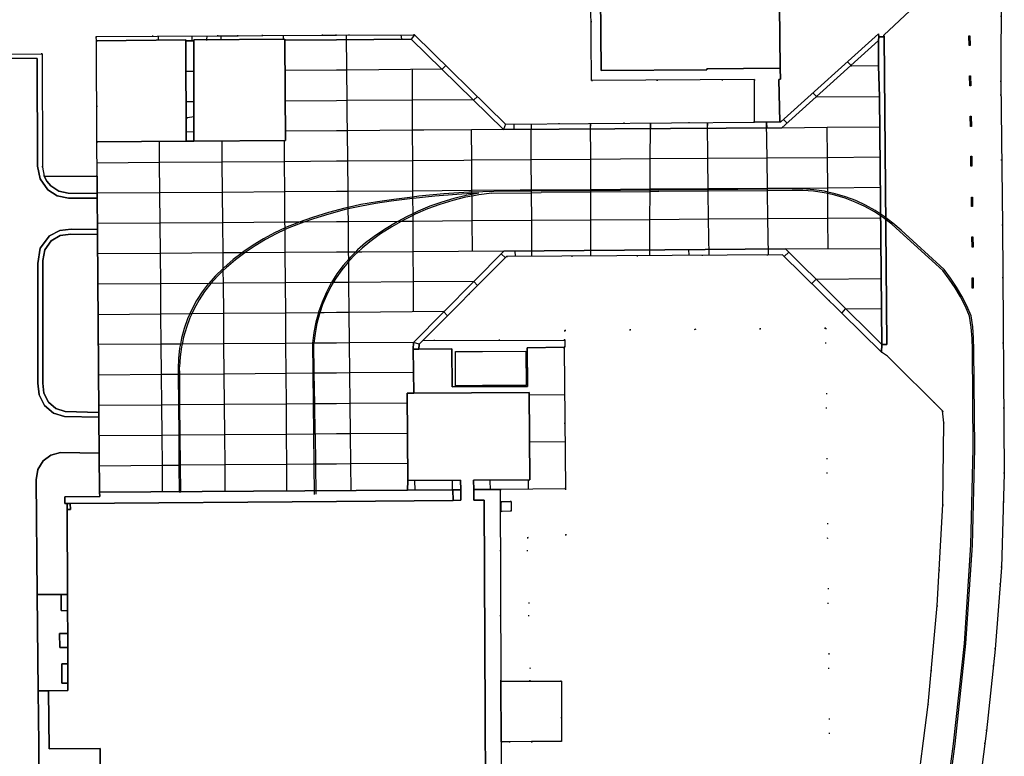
# Model space of a CAD drawing. Header units: metres. Extents: x 174791 to 179073, y 406431 to 409043.
# Tile 34 of 256: x 175469 to 175566, y 407780 to 407853. Entities that reach past the tile are written whole.
import ezdxf

# ---------------------------------------------------------------- set-up
doc = ezdxf.new("R2010")
doc.units = ezdxf.units.M
doc.linetypes.add('DOT', pattern=[6.35, 0, -6.35])
for name, color, linetype in [('overigbouwwerk_overkapping', 254, 'Continuous'), ('panden', 254, 'Continuous'), ('terreindeelbegroeid', 254, 'DOT'), ('wegdeel_molgoot', 254, 'Continuous'), ('wegdeel_opstelplaats', 254, 'Continuous'), ('wegdeel_parkeervlak', 254, 'Continuous'), ('wegdeel_platform_vliegverkeer', 254, 'Continuous'), ('wegdeel_rijbaan', 254, 'Continuous'), ('wegdeel_rolbaan', 254, 'Continuous'), ('wegdeel_voetpad', 254, 'Continuous'), ('weginrichtingselement_markering_vliegtuigverharding', 254, 'Continuous'), ('weginrichtingselement_voeg_vliegtuigverharding', 254, 'Continuous')]:
    doc.layers.add(name, color=color, linetype=linetype)

msp = doc.modelspace()

# ---------------------------------------------------------------- linework, layer by layer
at = {"layer": 'overigbouwwerk_overkapping'}
msp.add_polyline3d([(175514.474, 407820.155, 0), (175518.795, 407820.178, 0), (175518.813, 407816.798, 0), (175514.492, 407816.775, 0), (175511.813, 407816.761, 0), (175511.795, 407820.141, 0)], close=True, dxfattribs=at)
at = {"layer": 'panden'}
for points in [[(175543.894, 407860.664, 0), (175544.003, 407848.244, 0), (175536.738, 407848.182, 0), (175536.739, 407848.102, 0), (175526.271, 407848.026, 0), (175526.173, 407859.211, 0)], [(175476.612, 407771.544, 0), (175476.568, 407780.786, 0), (175471.503, 407780.764, 0), (175471.438, 407786.496, 0), (175473.359, 407786.519, 0), (175473.357, 407787.249, 0), (175473.35, 407789.194, 0), (175473.345, 407790.808, 0), (175473.34, 407792.19, 0), (175473.332, 407794.443, 0), (175473.327, 407796.067, 0), (175473.298, 407804.478, 0), (175473.605, 407804.479, 0), (175473.587, 407805.077, 0), (175500, 407805.294, 0), (175511.564, 407805.389, 0), (175512.326, 407805.395, 0), (175512.321, 407806.441, 0), (175512.316, 407807.389, 0), (175507.076, 407807.363, 0), (175507.007, 407816.013, 0), (175507.66, 407816.018, 0), (175519.111, 407816.099, 0), (175519.169, 407807.424, 0), (175513.609, 407807.396, 0), (175513.614, 407806.454, 0), (175513.619, 407805.406, 0), (175514.643, 407805.414, 0), (175514.872, 407755.683, 0)]]:
    msp.add_polyline3d(points, dxfattribs=at)
for points in [[(175485.098, 407841.028, 0), (175476.227, 407840.932, 0), (175476.19, 407850.975, 0), (175485.06, 407851.051, 0), (175485.06, 407850.974, 0)], [(175485.84, 407850.979, 0), (175485.84, 407851.058, 0), (175494.879, 407851.136, 0), (175494.88, 407851.035, 0), (175494.931, 407841.096, 0), (175485.857, 407841.02, 0)]]:
    msp.add_polyline3d(points, close=True, dxfattribs=at)
at = {"layer": 'terreindeelbegroeid'}
for points in [[(175525.197, 407859.357, 0), (175525.312, 407847.037, 0), (175541.453, 407847.131, 0), (175541.478, 407842.898, 0), (175516.781, 407842.684, 0), (175507.728, 407851.567, 0), (175500, 407851.522, 0), (175498.659, 407851.514, 0), (175492.695, 407851.479, 0), (175490.236, 407851.464, 0), (175488.262, 407851.453, 0), (175476.167, 407851.387, 0), (175476.19, 407850.975, 0), (175476.227, 407840.932, 0), (175476.259, 407837.538, 0), (175471.02, 407837.55, 0), (175470.85, 407838.419, 0), (175470.81, 407849.675, 0), (175461.789, 407849.645, 0)], [(175563.496, 407774.833, 0), (175564.481, 407782.547, 0), (175565.348, 407790.627, 0), (175565.972, 407798.743, 0), (175566.248, 407808.062, 0), (175566.06, 407832.643, 0), (175565.896, 407846.898, 0), (175565.94, 407856.422, 0)], [(175549.074, 407762.892, 0), (175548.538, 407822.469, 0), (175522.618, 407822.236, 0), (175522.643, 407821.273, 0), (175508.562, 407821.255, 0), (175516.879, 407829.566, 0), (175544.23, 407829.752, 0), (175554.082, 407820.103, 0), (175554.65, 407819.693, 0), (175560.128, 407814.282, 0), (175560.233, 407813.075, 0), (175560.147, 407804.975, 0), (175559.599, 407794.958, 0), (175558.686, 407785.153, 0), (175557.477, 407775.609, 0)]]:
    msp.add_polyline3d(points, dxfattribs=at)
for points in [[(175519.984, 407750, 0), (175519.346, 407781.462, 0), (175522.335, 407781.474, 0), (175522.326, 407783.774, 0), (175522.311, 407787.474, 0), (175519.224, 407787.461, 0), (175518.935, 407801.723, 0), (175522.773, 407801.939, 0), (175522.729, 407806.541, 0), (175522.597, 407820.456, 0), (175522.595, 407820.589, 0), (175522.66, 407820.589, 0), (175522.643, 407821.273, 0), (175522.618, 407822.236, 0), (175548.538, 407822.469, 0), (175549.074, 407762.892, 0), (175546.277, 407750, 0), (175546.034, 407748.879, 0), (175539.583, 407740.509, 0), (175531.237, 407741.439, 0), (175529.529, 407745.5, 0), (175519.996, 407749.411, 0)], [(175519.224, 407787.461, 0), (175516.311, 407787.449, 0), (175516.232, 407806.479, 0), (175522.729, 407806.541, 0), (175522.773, 407801.939, 0), (175518.935, 407801.723, 0)], [(175516.35, 407805.275, 0), (175516.349, 407804.302, 0), (175517.322, 407804.311, 0), (175517.323, 407805.282, 0)], [(175519.984, 407750, 0), (175516.963, 407750, 0), (175516.952, 407755.703, 0), (175516.442, 407755.698, 0), (175516.336, 407781.449, 0), (175517.136, 407781.453, 0), (175519.346, 407781.462, 0)]]:
    msp.add_polyline3d(points, close=True, dxfattribs=at)
at = {"layer": 'wegdeel_molgoot'}
for points in [[(175553.814, 407851.355, 0), (175553.766, 407850.985, 0), (175544.177, 407842.334, 0), (175516.57, 407842.163, 0), (175507.426, 407851.126, 0), (175500, 407851.075, 0), (175494.88, 407851.035, 0), (175494.879, 407851.136, 0), (175485.84, 407851.058, 0), (175485.84, 407850.979, 0), (175485.06, 407850.974, 0), (175485.06, 407851.051, 0), (175476.19, 407850.975, 0), (175476.167, 407851.387, 0), (175488.262, 407851.453, 0), (175490.236, 407851.464, 0), (175492.695, 407851.479, 0), (175498.659, 407851.514, 0), (175500, 407851.522, 0), (175507.728, 407851.567, 0), (175516.781, 407842.684, 0), (175541.478, 407842.898, 0), (175543.968, 407842.922, 0), (175544.078, 407842.923, 0), (175553.76, 407851.668, 0)], [(175471.02, 407837.55, 0), (175471.283, 407837.035, 0), (175471.653, 407836.59, 0), (175472.457, 407836.062, 0), (175473.397, 407835.858, 0), (175476.272, 407835.839, 0), (175476.276, 407835.349, 0), (175473.404, 407835.36, 0), (175472.305, 407835.597, 0), (175471.358, 407836.203, 0), (175470.604, 407837.267, 0), (175470.342, 407838.544, 0), (175470.311, 407849.196, 0), (175461.764, 407849.24, 0), (175449.066, 407849.124, 0), (175449.057, 407849.528, 0), (175449.328, 407849.531, 0), (175451.611, 407849.552, 0), (175459.411, 407849.623, 0), (175461.789, 407849.645, 0), (175470.81, 407849.675, 0), (175470.85, 407838.419, 0)], [(175476.303, 407832.255, 0), (175476.304, 407831.752, 0), (175473.648, 407831.797, 0), (175472.597, 407831.665, 0), (175471.689, 407831.119, 0), (175471.073, 407830.231, 0), (175470.877, 407829.169, 0), (175470.871, 407817.018, 0), (175470.966, 407816.016, 0), (175471.436, 407815.126, 0), (175472.177, 407814.5, 0), (175473.096, 407814.19, 0), (175476.435, 407814.12, 0), (175476.439, 407813.638, 0), (175473.025, 407813.699, 0), (175471.932, 407814.052, 0), (175471.05, 407814.788, 0), (175470.494, 407815.84, 0), (175470.387, 407817.025, 0), (175470.375, 407828.897, 0), (175470.612, 407830.402, 0), (175471.535, 407831.614, 0), (175472.55, 407832.152, 0), (175473.69, 407832.285, 0)], [(175554.094, 407820.856, 0), (175554.082, 407820.103, 0), (175544.23, 407829.752, 0), (175516.879, 407829.566, 0), (175508.562, 407821.255, 0), (175508.192, 407820.886, 0), (175508.164, 407820.376, 0), (175507.615, 407820.371, 0), (175507.644, 407821.04, 0), (175516.616, 407830.114, 0), (175544.532, 407830.339, 0)]]:
    msp.add_polyline3d(points, close=True, dxfattribs=at)
at = {"layer": 'wegdeel_opstelplaats'}
for points in [[(175559.417, 407860.718, 0), (175559.439, 407856.371, 0), (175554.285, 407851.532, 0), (175554.324, 407851.358, 0), (175553.814, 407851.355, 0), (175553.76, 407851.668, 0), (175544.078, 407842.923, 0), (175543.968, 407842.922, 0), (175543.883, 407847.145, 0), (175544.034, 407847.175, 0), (175544.003, 407848.244, 0), (175543.894, 407860.664, 0), (175553.625, 407860.722, 0), (175554.144, 407860.725, 0)], [(175473.298, 407804.478, 0), (175473.296, 407805.074, 0), (175473.587, 407805.077, 0), (175473.605, 407804.479, 0)], [(175516.349, 407804.302, 0), (175516.35, 407805.275, 0), (175517.323, 407805.282, 0), (175517.322, 407804.311, 0)], [(175519.346, 407781.462, 0), (175517.136, 407781.453, 0), (175516.336, 407781.449, 0), (175516.311, 407787.449, 0), (175519.224, 407787.461, 0), (175522.311, 407787.474, 0), (175522.326, 407783.774, 0), (175522.335, 407781.474, 0)]]:
    msp.add_polyline3d(points, close=True, dxfattribs=at)
at = {"layer": 'wegdeel_parkeervlak'}
msp.add_polyline3d([(175476.304, 407831.752, 0), (175476.435, 407814.12, 0), (175473.096, 407814.19, 0), (175472.177, 407814.5, 0), (175471.436, 407815.126, 0), (175470.966, 407816.016, 0), (175470.871, 407817.018, 0), (175470.877, 407829.169, 0), (175471.073, 407830.231, 0), (175471.689, 407831.119, 0), (175472.597, 407831.665, 0), (175473.648, 407831.797, 0)], close=True, dxfattribs=at)
at = {"layer": 'wegdeel_platform_vliegverkeer'}
for points in [[(175553.766, 407850.985, 0), (175553.777, 407848.487, 0), (175553.861, 407845.419, 0), (175554.094, 407820.856, 0), (175544.532, 407830.339, 0), (175516.616, 407830.114, 0), (175507.644, 407821.04, 0), (175507.615, 407820.371, 0), (175507.66, 407816.018, 0), (175507.007, 407816.013, 0), (175507.076, 407807.363, 0), (175507.033, 407806.406, 0), (175476.503, 407806.219, 0), (175476.469, 407810.087, 0), (175476.439, 407813.638, 0), (175476.435, 407814.12, 0), (175476.304, 407831.752, 0), (175476.303, 407832.255, 0), (175476.276, 407835.349, 0), (175476.272, 407835.839, 0), (175476.259, 407837.538, 0), (175476.227, 407840.932, 0), (175485.098, 407841.028, 0), (175485.857, 407841.02, 0), (175494.931, 407841.096, 0), (175494.88, 407851.035, 0), (175500, 407851.075, 0), (175507.426, 407851.126, 0), (175516.57, 407842.163, 0), (175544.177, 407842.334, 0)], [(175554.094, 407820.856, 0), (175553.861, 407845.419, 0), (175553.777, 407848.487, 0), (175553.766, 407850.985, 0), (175553.814, 407851.355, 0), (175554.324, 407851.358, 0), (175554.469, 407836.383, 0), (175554.601, 407820.857, 0)]]:
    msp.add_polyline3d(points, close=True, dxfattribs=at)
at = {"layer": 'wegdeel_rijbaan'}
for points in [[(175485.857, 407841.02, 0), (175485.098, 407841.028, 0), (175485.06, 407850.974, 0), (175485.84, 407850.979, 0)], [(175476.469, 407810.087, 0), (175476.503, 407806.219, 0), (175476.518, 407805.762, 0), (175473.044, 407805.745, 0), (175473.042, 407805.071, 0), (175473.296, 407805.074, 0), (175473.298, 407804.478, 0), (175473.327, 407796.067, 0), (175472.695, 407796.049, 0), (175470.322, 407796.047, 0), (175470.202, 407807.438, 0), (175470.36, 407808.437, 0), (175470.891, 407809.299, 0), (175471.68, 407809.885, 0), (175472.627, 407810.144, 0)], [(175473.332, 407794.443, 0), (175473.34, 407792.19, 0), (175472.52, 407792.193, 0), (175472.552, 407790.803, 0), (175473.345, 407790.808, 0), (175473.35, 407789.194, 0), (175472.742, 407789.188, 0), (175472.766, 407787.269, 0), (175473.357, 407787.249, 0), (175473.359, 407786.519, 0), (175471.438, 407786.496, 0), (175470.423, 407786.492, 0), (175470.322, 407796.047, 0), (175472.695, 407796.049, 0), (175472.702, 407794.458, 0)], [(175476.785, 407740.801, 0), (175473.345, 407740.81, 0), (175473.375, 407740.169, 0), (175477.286, 407740.176, 0), (175477.314, 407739.754, 0), (175477.324, 407739.599, 0), (175476.625, 407739.579, 0), (175470.874, 407739.417, 0), (175470.784, 407750, 0), (175470.72, 407755.613, 0), (175470.874, 407755.934, 0), (175471.206, 407756.064, 0), (175471.056, 407777.029, 0), (175470.523, 407777.017, 0), (175470.479, 407781.208, 0), (175470.423, 407786.492, 0), (175471.438, 407786.496, 0), (175471.503, 407780.764, 0), (175476.568, 407780.786, 0), (175476.612, 407771.544, 0), (175474.303, 407771.442, 0), (175474.315, 407767.799, 0), (175476.702, 407767.813, 0), (175476.756, 407750, 0)]]:
    msp.add_polyline3d(points, close=True, dxfattribs=at)
msp.add_polyline3d([(175461.764, 407849.24, 0), (175470.311, 407849.196, 0), (175470.342, 407838.544, 0), (175470.604, 407837.267, 0), (175471.358, 407836.203, 0), (175472.305, 407835.597, 0), (175473.404, 407835.36, 0), (175476.276, 407835.349, 0), (175476.303, 407832.255, 0), (175473.69, 407832.285, 0), (175472.55, 407832.152, 0), (175471.535, 407831.614, 0), (175470.612, 407830.402, 0), (175470.375, 407828.897, 0), (175470.387, 407817.025, 0), (175470.494, 407815.84, 0), (175471.05, 407814.788, 0), (175471.932, 407814.052, 0), (175473.025, 407813.699, 0), (175476.439, 407813.638, 0), (175476.469, 407810.087, 0), (175472.627, 407810.144, 0), (175471.68, 407809.885, 0), (175470.891, 407809.299, 0), (175470.36, 407808.437, 0), (175470.202, 407807.438, 0), (175470.322, 407796.047, 0), (175470.423, 407786.492, 0), (175470.479, 407781.208, 0), (175470.523, 407777.017, 0)], dxfattribs=at)
at = {"layer": 'wegdeel_rolbaan'}
for points in [[(175557.477, 407775.609, 0), (175558.686, 407785.153, 0), (175559.599, 407794.958, 0), (175560.147, 407804.975, 0), (175560.233, 407813.075, 0), (175560.128, 407814.282, 0), (175554.65, 407819.693, 0), (175554.082, 407820.103, 0), (175554.094, 407820.856, 0), (175554.601, 407820.857, 0), (175554.469, 407836.383, 0), (175554.324, 407851.358, 0), (175554.285, 407851.532, 0), (175559.439, 407856.371, 0)], [(175565.94, 407856.422, 0), (175565.896, 407846.898, 0), (175566.06, 407832.643, 0), (175566.248, 407808.062, 0), (175565.972, 407798.743, 0), (175565.348, 407790.627, 0), (175564.481, 407782.547, 0), (175563.496, 407774.833, 0)]]:
    msp.add_polyline3d(points, dxfattribs=at)
at = {"layer": 'wegdeel_voetpad'}
for points in [[(175544.003, 407848.244, 0), (175544.034, 407847.175, 0), (175543.883, 407847.145, 0), (175543.968, 407842.922, 0), (175541.478, 407842.898, 0), (175541.453, 407847.131, 0), (175525.312, 407847.037, 0), (175525.197, 407859.357, 0), (175526.171, 407859.36, 0), (175526.173, 407859.211, 0), (175526.271, 407848.026, 0), (175536.739, 407848.102, 0), (175536.738, 407848.182, 0)], [(175476.259, 407837.538, 0), (175476.272, 407835.839, 0), (175473.397, 407835.858, 0), (175472.457, 407836.062, 0), (175471.653, 407836.59, 0), (175471.283, 407837.035, 0), (175471.02, 407837.55, 0)], [(175518.912, 407820.506, 0), (175518.949, 407816.691, 0), (175511.47, 407816.646, 0), (175511.448, 407820.422, 0), (175508.164, 407820.376, 0), (175508.192, 407820.886, 0), (175508.562, 407821.255, 0), (175522.643, 407821.273, 0), (175522.66, 407820.589, 0), (175522.595, 407820.589, 0)], [(175522.597, 407820.456, 0), (175522.729, 407806.541, 0), (175516.232, 407806.479, 0), (175513.614, 407806.454, 0), (175513.609, 407807.396, 0), (175519.169, 407807.424, 0), (175519.111, 407816.099, 0), (175507.66, 407816.018, 0), (175507.615, 407820.371, 0), (175508.164, 407820.376, 0), (175511.448, 407820.422, 0), (175511.47, 407816.646, 0), (175518.949, 407816.691, 0), (175518.912, 407820.506, 0), (175522.595, 407820.589, 0)], [(175512.321, 407806.441, 0), (175511.553, 407806.434, 0), (175511.466, 407806.433, 0), (175507.033, 407806.406, 0), (175507.076, 407807.363, 0), (175512.316, 407807.389, 0)], [(175511.564, 407805.389, 0), (175500, 407805.294, 0), (175473.587, 407805.077, 0), (175473.296, 407805.074, 0), (175473.042, 407805.071, 0), (175473.044, 407805.745, 0), (175476.518, 407805.762, 0), (175476.503, 407806.219, 0), (175507.033, 407806.406, 0), (175511.466, 407806.433, 0), (175511.553, 407806.434, 0)], [(175511.564, 407805.389, 0), (175511.553, 407806.434, 0), (175512.321, 407806.441, 0), (175512.326, 407805.395, 0)], [(175516.311, 407787.449, 0), (175516.336, 407781.449, 0), (175516.442, 407755.698, 0), (175514.872, 407755.683, 0), (175514.643, 407805.414, 0), (175513.619, 407805.406, 0), (175513.614, 407806.454, 0), (175516.232, 407806.479, 0)], [(175473.332, 407794.443, 0), (175472.702, 407794.458, 0), (175472.695, 407796.049, 0), (175473.327, 407796.067, 0)], [(175473.34, 407792.19, 0), (175473.345, 407790.808, 0), (175472.552, 407790.803, 0), (175472.52, 407792.193, 0)], [(175473.357, 407787.249, 0), (175472.766, 407787.269, 0), (175472.742, 407789.188, 0), (175473.35, 407789.194, 0)]]:
    msp.add_polyline3d(points, close=True, dxfattribs=at)
at = {"layer": 'weginrichtingselement_markering_vliegtuigverharding'}
msp.add_line((175485.897, 407843.447), (175485.853, 407843.44), dxfattribs=at)
for points in [[(175562.741, 407851.472, 0), (175562.841, 407851.473, 0), (175562.849, 407850.499, 0), (175562.749, 407850.498, 0), (175562.741, 407851.472, 0)], [(175562.808, 407847.479, 0), (175562.908, 407847.481, 0), (175562.929, 407846.509, 0), (175562.828, 407846.506, 0), (175562.808, 407847.479, 0)], [(175485.853, 407843.44, 0), (175485.235, 407843.34, 0), (175485.09, 407843.242, 0)], [(175562.86, 407843.481, 0), (175562.96, 407843.483, 0), (175562.981, 407842.481, 0), (175562.881, 407842.479, 0), (175562.86, 407843.481, 0)], [(175562.916, 407839.522, 0), (175563.016, 407839.523, 0), (175563.032, 407838.521, 0), (175562.932, 407838.519, 0), (175562.916, 407839.522, 0)], [(175515.414, 407835.872, 0), (175514.106, 407835.696, 0), (175513.446, 407835.57, 0), (175512.81, 407835.449, 0), (175511.53, 407835.131, 0), (175510.268, 407834.744, 0), (175509.03, 407834.288, 0), (175507.819, 407833.765, 0), (175507.567, 407833.64, 0), (175506.638, 407833.177, 0), (175506.414, 407833.049, 0), (175505.491, 407832.525, 0), (175504.381, 407831.81, 0), (175503.313, 407831.036, 0)], [(175514.118, 407835.866, 0), (175513.444, 407835.74, 0), (175512.878, 407835.633, 0), (175511.653, 407835.336, 0), (175510.444, 407834.976, 0), (175509.256, 407834.553, 0), (175508.092, 407834.069, 0), (175507.566, 407833.818, 0), (175506.954, 407833.525, 0), (175506.075, 407833.047, 0), (175505.846, 407832.923, 0), (175504.771, 407832.263, 0), (175503.732, 407831.549, 0)], [(175514.118, 407835.866, 0), (175513.444, 407835.826, 0), (175511.94, 407835.736, 0), (175509.765, 407835.558, 0), (175507.595, 407835.332, 0), (175507.558, 407835.328, 0), (175505.43, 407835.058, 0)], [(175515.611, 407836.028, 0), (175513.443, 407835.952, 0), (175513.126, 407835.941, 0), (175510.645, 407835.781, 0), (175508.17, 407835.547, 0), (175507.558, 407835.471, 0), (175505.702, 407835.24, 0)], [(175515.414, 407835.872, 0), (175519.346, 407835.905, 0), (175520.313, 407835.913, 0)], [(175563.23, 407820.347, 0), (175563.205, 407821.472, 0), (175563.112, 407822.592, 0), (175562.951, 407823.706, 0), (175562.522, 407824.681, 0), (175562.038, 407825.629, 0), (175561.499, 407826.548, 0), (175560.909, 407827.434, 0), (175560.267, 407828.285, 0), (175556.001, 407832.172, 0), (175555.194, 407832.888, 0), (175554.337, 407833.544, 0), (175553.435, 407834.136, 0), (175552.493, 407834.661, 0), (175551.514, 407835.116, 0), (175550.505, 407835.499, 0), (175549.472, 407835.807, 0), (175548.73, 407835.97, 0), (175548.418, 407836.039, 0), (175547.35, 407836.194, 0), (175546.274, 407836.271, 0), (175545.195, 407836.27, 0), (175542.76, 407836.249, 0), (175536.873, 407836.198, 0), (175531.964, 407836.156, 0), (175531.113, 407836.148, 0), (175525.228, 407836.095, 0), (175519.345, 407836.042, 0), (175519.227, 407836.041, 0), (175515.611, 407836.028, 0)], [(175563.08, 407820.346, 0), (175563.056, 407821.457, 0), (175562.965, 407822.564, 0), (175562.806, 407823.664, 0), (175562.382, 407824.626, 0), (175561.904, 407825.561, 0), (175561.372, 407826.468, 0), (175560.79, 407827.342, 0), (175560.158, 407828.182, 0), (175555.898, 407832.062, 0), (175555.1, 407832.772, 0), (175554.251, 407833.421, 0), (175553.358, 407834.008, 0), (175552.425, 407834.527, 0), (175551.456, 407834.978, 0), (175550.457, 407835.357, 0), (175549.433, 407835.662, 0), (175548.731, 407835.817, 0), (175548.39, 407835.892, 0), (175547.333, 407836.045, 0), (175546.267, 407836.121, 0), (175545.198, 407836.12, 0), (175542.761, 407836.099, 0), (175536.875, 407836.048, 0), (175531.966, 407836.006, 0), (175531.112, 407835.999, 0), (175525.229, 407835.952, 0), (175520.313, 407835.913, 0)], [(175562.988, 407835.473, 0), (175563.088, 407835.475, 0), (175563.102, 407834.529, 0), (175563.003, 407834.527, 0), (175562.988, 407835.473, 0)], [(175505.702, 407835.24, 0), (175504.062, 407835.012, 0), (175502.432, 407834.718, 0), (175501.166, 407834.436, 0), (175500.816, 407834.358, 0), (175499.215, 407833.934, 0), (175497.633, 407833.446, 0), (175496.306, 407832.978, 0), (175496.071, 407832.895, 0)], [(175505.43, 407835.058, 0), (175503.862, 407834.833, 0), (175502.305, 407834.546, 0), (175501.167, 407834.29, 0), (175500.76, 407834.198, 0), (175499.23, 407833.79, 0), (175497.717, 407833.323, 0), (175496.746, 407832.981, 0), (175496.223, 407832.797, 0)], [(175496.071, 407832.895, 0), (175494.942, 407832.436, 0), (175494.898, 407832.416, 0), (175493.839, 407831.917, 0), (175492.766, 407831.338, 0), (175491.726, 407830.701, 0), (175490.723, 407830.009, 0), (175490.63, 407829.937, 0), (175489.759, 407829.263, 0), (175488.837, 407828.466, 0), (175488.769, 407828.4, 0), (175487.96, 407827.619, 0)], [(175496.223, 407832.797, 0), (175495.11, 407832.343, 0), (175494.9, 407832.244, 0), (175494.023, 407831.831, 0), (175492.963, 407831.263, 0), (175491.935, 407830.64, 0), (175490.941, 407829.964, 0), (175490.908, 407829.939, 0), (175489.984, 407829.236, 0), (175489.067, 407828.46, 0), (175488.771, 407828.182, 0), (175488.191, 407827.636, 0)], [(175503.732, 407831.549, 0), (175502.89, 407830.92, 0), (175502.097, 407830.23, 0), (175501.882, 407830.014, 0), (175501.356, 407829.484, 0), (175501.216, 407829.321, 0), (175500.672, 407828.686, 0), (175500.048, 407827.84, 0), (175499.52, 407827, 0), (175499.488, 407826.95, 0), (175498.995, 407826.022, 0), (175498.572, 407825.06, 0), (175498.22, 407824.069, 0), (175498.201, 407824, 0), (175497.942, 407823.055, 0), (175497.74, 407822.024, 0), (175497.613, 407820.98, 0)], [(175563.041, 407831.518, 0), (175563.141, 407831.519, 0), (175563.152, 407830.503, 0), (175563.052, 407830.502, 0), (175563.041, 407831.518, 0)], [(175503.313, 407831.036, 0), (175502.543, 407830.418, 0), (175502.108, 407830.015, 0), (175501.819, 407829.747, 0), (175501.218, 407829.106, 0), (175501.144, 407829.027, 0), (175500.523, 407828.26, 0), (175499.957, 407827.451, 0), (175499.687, 407827.002, 0), (175499.449, 407826.604, 0), (175499.003, 407825.724, 0), (175498.621, 407824.813, 0), (175498.346, 407824.001, 0), (175498.304, 407823.879, 0), (175498.054, 407822.924, 0), (175497.873, 407821.953, 0), (175497.761, 407820.977, 0), (175497.76, 407820.973, 0)], [(175487.96, 407827.619, 0), (175487.328, 407826.909, 0), (175487.287, 407826.863, 0), (175486.675, 407826.058, 0), (175486.126, 407825.208, 0), (175485.645, 407824.318, 0), (175485.452, 407823.885, 0), (175485.233, 407823.394, 0), (175484.894, 407822.441, 0), (175484.628, 407821.465, 0), (175484.519, 407820.892, 0), (175484.439, 407820.471, 0), (175484.327, 407819.466, 0), (175484.292, 407818.455, 0)], [(175488.191, 407827.636, 0), (175487.541, 407826.91, 0), (175487.525, 407826.892, 0), (175486.915, 407826.101, 0), (175486.367, 407825.266, 0), (175485.882, 407824.392, 0), (175485.649, 407823.887, 0), (175485.464, 407823.485, 0), (175485.115, 407822.549, 0), (175484.837, 407821.589, 0), (175484.691, 407820.893, 0), (175484.632, 407820.612, 0), (175484.5, 407819.622, 0), (175484.443, 407818.624, 0)], [(175563.075, 407827.45, 0), (175563.175, 407827.45, 0), (175563.173, 407826.443, 0), (175563.073, 407826.444, 0), (175563.075, 407827.45, 0)], [(175497.613, 407820.98, 0), (175497.613, 407820.976, 0), (175497.649, 407817.996, 0), (175497.686, 407814.957, 0), (175497.721, 407811.984, 0)], [(175497.888, 407812, 0), (175497.846, 407814.959, 0), (175497.802, 407817.997, 0), (175497.76, 407820.973, 0)], [(175557.321, 407741.869, 0), (175557.822, 407751.955, 0), (175558.755, 407761.821, 0), (175559.924, 407771.564, 0), (175561.209, 407781.258, 0), (175562.297, 407791.211, 0), (175562.932, 407800.964, 0), (175563.163, 407810.524, 0), (175563.08, 407820.346, 0)], [(175557.471, 407741.861, 0), (175557.972, 407751.944, 0), (175558.904, 407761.805, 0), (175560.073, 407771.545, 0), (175561.358, 407781.24, 0), (175562.446, 407791.198, 0), (175563.082, 407800.957, 0), (175563.313, 407810.523, 0), (175563.23, 407820.347, 0)], [(175484.292, 407818.455, 0), (175484.297, 407817.881, 0), (175484.324, 407814.857, 0), (175484.35, 407811.852, 0), (175484.376, 407808.864, 0), (175484.399, 407806.238, 0), (175484.559, 407806.235, 0), (175484.534, 407808.865, 0), (175484.506, 407811.853, 0), (175484.478, 407814.858, 0), (175484.45, 407817.882, 0), (175484.443, 407818.624, 0)], [(175497.721, 407811.984, 0), (175497.722, 407811.955, 0), (175497.749, 407808.973, 0), (175497.777, 407805.984, 0)], [(175497.888, 407812, 0), (175497.888, 407811.957, 0), (175497.916, 407808.975, 0), (175497.944, 407806, 0)]]:
    msp.add_polyline3d(points, dxfattribs=at)
at = {"layer": 'weginrichtingselement_voeg_vliegtuigverharding'}
for p, q in [((175482.336, 407851.028), (175482.332, 407851.418)), ((175485.638, 407851.437), (175485.649, 407850.978)), ((175487.114, 407851.069), (175487.111, 407850.985)), ((175487.126, 407851.446), (175487.114, 407851.069)), ((175488.562, 407851.081), (175488.559, 407851.455)), ((175494.76, 407851.135), (175494.757, 407851.491)), ((175506.381, 407851.559), (175506.459, 407851.123)), ((175507.728, 407851.567), (175507.426, 407851.126)), ((175494.895, 407848.044), (175500, 407848.086)), ((175550.667, 407848.927), (175551.043, 407848.528)), ((175485.072, 407847.964), (175485.845, 407847.971)), ((175513.982, 407845.43), (175513.606, 407845.069)), ((175547.245, 407845.809), (175547.618, 407845.439)), ((175485.083, 407844.942), (175485.85, 407844.948)), ((175494.911, 407845.017), (175500, 407845.056)), ((175544.343, 407843.165), (175544.697, 407842.79)), ((175516.781, 407842.684), (175516.57, 407842.163)), ((175517.597, 407842.691), (175517.593, 407842.172)), ((175519.305, 407842.706), (175519.312, 407842.185)), ((175485.855, 407841.928), (175485.095, 407841.922)), ((175500, 407842.036), (175494.926, 407841.997)), ((175516.761, 407829.448), (175516.342, 407829.836)), ((175517.758, 407829.572), (175517.741, 407830.127)), ((175534.997, 407829.69), (175534.968, 407830.268)), ((175544.86, 407830.014), (175544.42, 407829.571)), ((175544.532, 407830.339), (175553.997, 407830.369)), ((175514.006, 407826.696), (175513.634, 407827.098)), ((175547.575, 407827.328), (175547.159, 407826.903)), ((175554.035, 407827.362), (175547.6, 407827.303)), ((175511.011, 407823.703), (175510.642, 407824.072)), ((175554.051, 407824.366), (175550.46, 407824.377)), ((175508.192, 407820.886), (175507.644, 407821.04)), ((175519.113, 407815.845), (175522.64, 407815.905)), ((175519.144, 407811.207), (175522.685, 407811.241)), ((175507.748, 407807.366), (175507.758, 407806.41)), ((175511.465, 407807.385), (175511.466, 407806.433)), ((175515.225, 407807.404), (175515.233, 407806.402)), ((175519.018, 407807.423), (175519.027, 407806.506))]:
    msp.add_line(p, q, dxfattribs=at)
for points in [[(175501.443, 407806.372, 0), (175501.417, 407809.004, 0), (175501.387, 407811.984, 0), (175501.358, 407814.985, 0), (175501.328, 407818.028, 0), (175501.298, 407820.999, 0), (175501.268, 407824.028, 0), (175501.239, 407827.013, 0), (175501.225, 407828.42, 0), (175501.218, 407829.106, 0), (175501.216, 407829.321, 0), (175501.209, 407830.009, 0), (175501.18, 407833.012, 0), (175501.167, 407834.29, 0), (175501.166, 407834.436, 0), (175501.15, 407836.024, 0), (175501.12, 407839.026, 0), (175501.09, 407842.044, 0), (175501.075, 407843.597, 0), (175501.06, 407845.064, 0), (175501.03, 407848.094, 0), (175500.996, 407851.57, 0)], [(175500, 407848.086, 0), (175501.03, 407848.094, 0), (175510.526, 407848.172, 0)], [(175507.496, 407848.115, 0), (175507.511, 407845.113, 0), (175507.523, 407842.661, 0), (175507.525, 407842.093, 0), (175507.54, 407839.073, 0), (175507.555, 407836.07, 0), (175507.558, 407835.471, 0), (175507.558, 407835.328, 0), (175507.565, 407833.885, 0), (175507.566, 407833.818, 0), (175507.567, 407833.64, 0), (175507.569, 407833.058, 0), (175507.584, 407830.052, 0), (175507.598, 407827.061, 0), (175507.613, 407824.088, 0)], [(175510.842, 407848.511, 0), (175510.526, 407848.172, 0), (175510.485, 407848.127, 0)], [(175553.777, 407848.487, 0), (175551.112, 407848.454, 0), (175551.043, 407848.528, 0)], [(175500, 407845.056, 0), (175501.06, 407845.064, 0), (175507.511, 407845.113, 0), (175513.497, 407845.159, 0)], [(175553.861, 407845.419, 0), (175547.665, 407845.392, 0), (175547.618, 407845.439, 0)], [(175516.563, 407842.162, 0), (175513.397, 407842.138, 0), (175508.667, 407842.102, 0), (175507.525, 407842.093, 0), (175501.09, 407842.044, 0), (175500, 407842.036, 0)], [(175513.486, 407830.125, 0), (175513.464, 407833.099, 0), (175513.446, 407835.57, 0), (175513.444, 407835.74, 0), (175513.444, 407835.808, 0), (175513.444, 407835.826, 0), (175513.443, 407835.952, 0), (175513.442, 407836.112, 0), (175513.425, 407838.33, 0), (175513.419, 407839.117, 0), (175513.397, 407842.138, 0), (175513.397, 407842.144, 0)], [(175519.384, 407829.604, 0), (175519.363, 407833.141, 0), (175519.346, 407835.905, 0), (175519.345, 407836.028, 0), (175519.345, 407836.042, 0), (175519.345, 407836.074, 0), (175519.344, 407836.155, 0), (175519.326, 407839.16, 0), (175519.308, 407842.185, 0)], [(175525.211, 407842.758, 0), (175525.209, 407842.727, 0), (175525.172, 407842.219, 0)], [(175525.247, 407829.681, 0), (175525.237, 407833.183, 0), (175525.229, 407835.952, 0), (175525.228, 407836.078, 0), (175525.228, 407836.095, 0), (175525.228, 407836.197, 0), (175525.219, 407839.204, 0), (175525.209, 407842.727, 0)], [(175531.071, 407829.686, 0), (175531.094, 407833.225, 0), (175531.112, 407835.999, 0), (175531.112, 407836.127, 0), (175531.113, 407836.148, 0), (175531.113, 407836.239, 0), (175531.132, 407839.247, 0), (175531.153, 407842.254, 0), (175531.155, 407842.758, 0)], [(175531.155, 407842.81, 0), (175531.155, 407842.758, 0), (175531.153, 407842.254, 0)], [(175536.791, 407842.859, 0), (175536.79, 407842.819, 0), (175536.79, 407842.814, 0), (175536.779, 407842.288, 0)], [(175536.955, 407829.703, 0), (175536.91, 407833.266, 0), (175536.875, 407836.048, 0), (175536.874, 407836.174, 0), (175536.873, 407836.198, 0), (175536.872, 407836.281, 0), (175536.834, 407839.289, 0), (175536.79, 407842.814, 0), (175536.79, 407842.819, 0)], [(175542.674, 407842.911, 0), (175542.674, 407842.879, 0), (175542.674, 407842.842, 0), (175542.678, 407842.331, 0)], [(175542.843, 407829.77, 0), (175542.797, 407833.308, 0), (175542.761, 407836.099, 0), (175542.76, 407836.223, 0), (175542.76, 407836.249, 0), (175542.758, 407836.323, 0), (175542.72, 407839.333, 0), (175542.674, 407842.842, 0), (175542.674, 407842.879, 0)], [(175544.177, 407842.334, 0), (175548.684, 407842.386, 0), (175553.884, 407842.446, 0)], [(175548.771, 407830.357, 0), (175548.749, 407833.35, 0), (175548.731, 407835.817, 0), (175548.731, 407835.875, 0), (175548.73, 407835.97, 0), (175548.727, 407836.366, 0), (175548.706, 407839.377, 0), (175548.684, 407842.386, 0)], [(175482.754, 407806.257, 0), (175482.73, 407808.85, 0), (175482.702, 407811.839, 0), (175482.674, 407814.844, 0), (175482.645, 407817.867, 0), (175482.617, 407820.879, 0), (175482.589, 407823.859, 0), (175482.561, 407826.873, 0), (175482.533, 407829.882, 0), (175482.505, 407832.879, 0), (175482.477, 407835.89, 0), (175482.449, 407838.889, 0), (175482.429, 407840.999, 0)], [(175488.97, 407806.295, 0), (175488.946, 407808.901, 0), (175488.919, 407811.887, 0), (175488.892, 407814.891, 0), (175488.864, 407817.92, 0), (175488.837, 407820.919, 0), (175488.81, 407823.915, 0), (175488.782, 407826.92, 0), (175488.771, 407828.182, 0), (175488.769, 407828.4, 0), (175488.755, 407829.924, 0), (175488.728, 407832.924, 0), (175488.701, 407835.935, 0), (175488.673, 407838.935, 0), (175488.654, 407841.043, 0)], [(175495.092, 407806.333, 0), (175495.073, 407808.951, 0), (175495.051, 407811.935, 0), (175495.028, 407814.938, 0), (175495.006, 407817.973, 0), (175494.984, 407820.959, 0), (175494.961, 407823.971, 0), (175494.939, 407826.966, 0), (175494.917, 407829.966, 0), (175494.9, 407832.244, 0), (175494.898, 407832.416, 0), (175494.894, 407832.968, 0), (175494.872, 407835.979, 0), (175494.85, 407838.98, 0), (175494.834, 407841.095, 0)], [(175553.905, 407839.415, 0), (175548.706, 407839.377, 0), (175542.72, 407839.333, 0), (175536.834, 407839.289, 0), (175531.132, 407839.247, 0), (175525.219, 407839.204, 0), (175519.326, 407839.16, 0), (175513.419, 407839.117, 0), (175512.642, 407839.111, 0), (175507.54, 407839.073, 0), (175501.12, 407839.026, 0), (175500, 407839.018, 0)], [(175500, 407839.018, 0), (175494.85, 407838.98, 0), (175488.673, 407838.935, 0), (175482.449, 407838.889, 0), (175476.222, 407838.843, 0)], [(175553.921, 407836.403, 0), (175548.727, 407836.366, 0), (175542.758, 407836.323, 0), (175536.872, 407836.281, 0), (175531.113, 407836.239, 0), (175525.228, 407836.197, 0), (175519.344, 407836.155, 0), (175518.21, 407836.147, 0), (175513.442, 407836.112, 0), (175507.555, 407836.07, 0), (175501.15, 407836.024, 0), (175500, 407836.016, 0)], [(175500, 407836.016, 0), (175494.872, 407835.979, 0), (175488.701, 407835.935, 0), (175482.477, 407835.89, 0), (175476.272, 407835.845, 0)], [(175553.956, 407833.387, 0), (175548.749, 407833.35, 0), (175542.797, 407833.308, 0), (175536.91, 407833.266, 0), (175531.094, 407833.225, 0), (175525.237, 407833.183, 0), (175519.363, 407833.141, 0), (175513.464, 407833.099, 0), (175507.569, 407833.058, 0), (175506.414, 407833.049, 0), (175506.188, 407833.048, 0), (175506.075, 407833.047, 0), (175501.18, 407833.012, 0), (175500, 407833.004, 0)], [(175500, 407833.004, 0), (175496.746, 407832.981, 0), (175496.306, 407832.978, 0), (175494.894, 407832.968, 0), (175488.728, 407832.924, 0), (175482.505, 407832.879, 0), (175476.287, 407832.835, 0)], [(175500, 407830.001, 0), (175494.917, 407829.966, 0), (175490.908, 407829.939, 0), (175490.63, 407829.937, 0), (175488.755, 407829.924, 0), (175482.533, 407829.882, 0), (175476.316, 407829.839, 0)], [(175516.634, 407830.114, 0), (175507.584, 407830.052, 0), (175502.522, 407830.018, 0), (175502.108, 407830.015, 0), (175501.882, 407830.014, 0), (175501.209, 407830.009, 0), (175500, 407830.001, 0)], [(175500, 407827.004, 0), (175499.687, 407827.002, 0), (175499.52, 407827, 0), (175494.939, 407826.966, 0), (175488.782, 407826.92, 0), (175487.541, 407826.91, 0), (175487.328, 407826.909, 0), (175482.561, 407826.873, 0), (175476.353, 407826.826, 0)], [(175513.625, 407827.107, 0), (175507.598, 407827.061, 0), (175501.239, 407827.013, 0), (175500.221, 407827.006, 0), (175500, 407827.004, 0)], [(175500, 407824.016, 0), (175498.789, 407824.005, 0), (175498.346, 407824.001, 0), (175498.201, 407824, 0), (175494.961, 407823.971, 0), (175488.81, 407823.915, 0), (175485.649, 407823.887, 0), (175485.452, 407823.885, 0), (175482.589, 407823.859, 0), (175476.363, 407823.803, 0)], [(175510.642, 407824.072, 0), (175510.601, 407824.112, 0), (175501.268, 407824.028, 0), (175500, 407824.016, 0)], [(175550.505, 407824.428, 0), (175550.46, 407824.377, 0), (175550.134, 407824.003, 0)], [(175500, 407820.991, 0), (175497.942, 407820.978, 0), (175497.761, 407820.977, 0), (175497.613, 407820.976, 0), (175494.984, 407820.959, 0), (175488.837, 407820.919, 0), (175484.691, 407820.893, 0), (175484.519, 407820.892, 0), (175484.418, 407820.891, 0), (175482.617, 407820.879, 0), (175476.373, 407820.839, 0)], [(175507.644, 407821.04, 0), (175501.298, 407820.999, 0), (175500, 407820.991, 0)], [(175500, 407818.016, 0), (175497.802, 407817.997, 0), (175497.649, 407817.996, 0), (175497.639, 407817.996, 0), (175495.006, 407817.973, 0), (175488.864, 407817.92, 0), (175484.45, 407817.882, 0), (175484.446, 407817.882, 0), (175484.297, 407817.881, 0), (175482.645, 407817.867, 0), (175476.388, 407817.813, 0)], [(175507.622, 407818.082, 0), (175501.328, 407818.028, 0), (175500, 407818.016, 0)], [(175500, 407814.975, 0), (175497.846, 407814.959, 0), (175497.686, 407814.957, 0), (175497.656, 407814.957, 0), (175495.028, 407814.938, 0), (175488.892, 407814.891, 0), (175484.478, 407814.858, 0), (175484.474, 407814.858, 0), (175484.324, 407814.857, 0), (175482.674, 407814.844, 0), (175476.412, 407814.797, 0)], [(175507.015, 407815.028, 0), (175501.358, 407814.985, 0), (175500, 407814.975, 0)], [(175500, 407811.973, 0), (175497.888, 407811.957, 0), (175497.722, 407811.955, 0), (175497.673, 407811.955, 0), (175495.051, 407811.935, 0), (175488.919, 407811.887, 0), (175484.506, 407811.853, 0), (175484.502, 407811.853, 0), (175484.35, 407811.852, 0), (175482.702, 407811.839, 0), (175476.436, 407811.791, 0)], [(175507.039, 407812.028, 0), (175501.387, 407811.984, 0), (175500, 407811.973, 0)], [(175500, 407808.992, 0), (175497.916, 407808.975, 0), (175497.749, 407808.973, 0), (175497.689, 407808.973, 0), (175495.073, 407808.951, 0), (175488.946, 407808.901, 0), (175484.534, 407808.865, 0), (175484.53, 407808.865, 0), (175484.376, 407808.864, 0), (175482.73, 407808.85, 0), (175476.446, 407808.798, 0)], [(175507.063, 407809.05, 0), (175501.417, 407809.004, 0), (175500, 407808.992, 0)]]:
    msp.add_polyline3d(points, dxfattribs=at)

doc.saveas('drawing.dxf')
